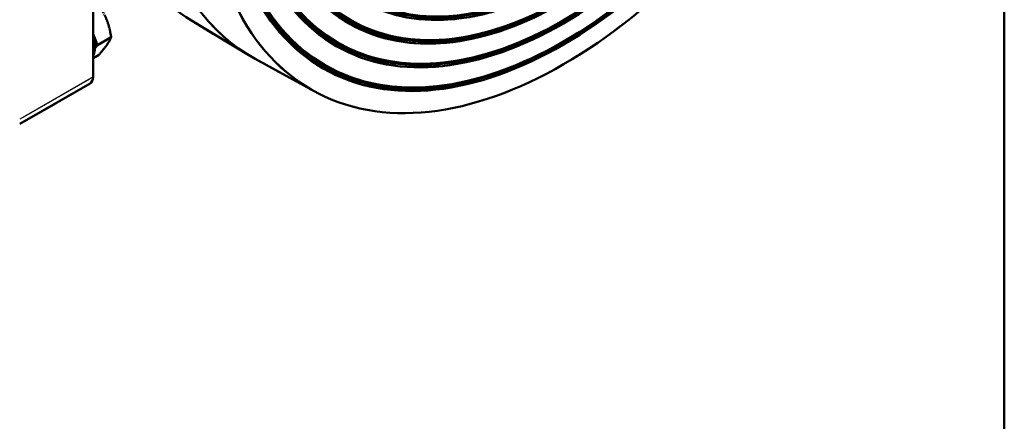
# Model space of a CAD drawing. Header units: millimetres. Extents: x 0 to 840, y 0 to 1188.
# Tile 12 of 18: x 661 to 800, y 202 to 259. Entities that reach past the tile are written whole.
import ezdxf

# ---------------------------------------------------------------- set-up
doc = ezdxf.new("R2010")
doc.units = ezdxf.units.MM
doc.header["$LTSCALE"] = 4
doc.linetypes.add('LONG_DASH_DOTTED', pattern=[0.3001, 0.2362, -0.0295, 0.0049, -0.0295])
for name, color, linetype, lineweight in [('Rahmen_0', 179, 'Continuous', 50), ('Sichtbare Kanten(DIN)', 7, 'Continuous', 50), ('Sichtbare tangentiale Kanten(DIN)', 3, 'Continuous', 25), ('Überlagerung [Formatvorlage Phantomlinien(DIN)]', 179, 'LONG_DASH_DOTTED', 50)]:
    doc.layers.add(name, color=color, linetype=linetype, lineweight=lineweight)

# ---------------------------------------------------------------- blocks, each defined once
blk = doc.blocks.new('Ränder Default Border')
at = {"layer": 'Rahmen_0', "flags": 128}
blk.add_lwpolyline([(10, 10), (10, 287), (200, 287), (200, 10), (10, 10)], dxfattribs=at)

msp = doc.modelspace()

# ---------------------------------------------------------------- linework, layer by layer
at = {"layer": 'Sichtbare Kanten(DIN)'}
for p, q in [((671.095, 280.864), (671.095, 250.831)), ((685.013, 258.829), (693.159, 253.903)), ((671.717, 255.339), (671.142, 256.822)), ((671.717, 255.339), (673.659, 256.457)), ((671.37, 254.844), (671.717, 255.339)), ((671.095, 253.476), (671.89, 253.933)), ((702.396, 248.819), (694.046, 253.392)), ((670.679, 249.912), (660.724, 244.179))]:
    msp.add_line(p, q, dxfattribs=at)
at = {"layer": 'Sichtbare Kanten(DIN)', "flags": 128}
for points in [[(673.048, 258.896), (673.012, 258.987)], [(673.659, 256.457), (673.641, 256.576), (673.623, 256.692), (673.604, 256.806), (673.585, 256.918), (673.565, 257.029), (673.544, 257.137), (673.523, 257.244), (673.501, 257.35), (673.479, 257.454), (673.456, 257.557), (673.432, 257.658), (673.407, 257.758), (673.382, 257.858), (673.356, 257.956), (673.329, 258.053), (673.301, 258.149), (673.273, 258.245), (673.243, 258.339), (673.213, 258.433), (673.182, 258.527), (673.15, 258.62), (673.117, 258.712), (673.083, 258.804), (673.048, 258.896)], [(673.048, 255.353), (673.083, 255.403), (673.117, 255.453), (673.15, 255.502), (673.182, 255.55), (673.213, 255.598), (673.243, 255.646), (673.273, 255.693), (673.301, 255.739), (673.329, 255.786), (673.356, 255.831), (673.382, 255.877), (673.407, 255.922), (673.432, 255.967), (673.456, 256.012), (673.479, 256.057), (673.501, 256.101), (673.523, 256.146), (673.544, 256.19), (673.565, 256.235), (673.585, 256.279), (673.604, 256.323), (673.623, 256.368), (673.641, 256.413), (673.659, 256.457)], [(671.89, 253.933), (671.954, 254.005), (672.016, 254.075), (672.076, 254.143), (672.135, 254.21), (672.192, 254.276), (672.248, 254.341), (672.303, 254.404), (672.356, 254.467), (672.407, 254.528), (672.458, 254.589), (672.507, 254.648), (672.555, 254.706), (672.602, 254.764), (672.647, 254.821), (672.692, 254.877), (672.735, 254.932), (672.778, 254.987), (672.819, 255.041), (672.86, 255.094), (672.899, 255.147), (672.938, 255.199), (672.975, 255.251), (673.012, 255.302), (673.048, 255.353)]]:
    msp.add_lwpolyline(points, dxfattribs=at)
at = {"layer": 'Sichtbare Kanten(DIN)'}
for centre, major_axis in [((737.563, 310.91), (-35.612, -61.841)), ((737.563, 310.91), (-33.901, -58.87)), ((737.469, 310.965), (-33.768, -58.639)), ((737.563, 310.91), (-33.635, -58.408)), ((737.563, 310.91), (-32.071, -55.692)), ((737.469, 310.965), (-31.938, -55.461)), ((737.563, 310.91), (-31.805, -55.23)), ((737.563, 310.91), (-30.241, -52.515)), ((737.469, 310.965), (-30.108, -52.284)), ((737.563, 310.91), (-29.975, -52.053)), ((737.563, 310.91), (-28.412, -49.337)), ((737.469, 310.965), (-28.278, -49.106)), ((737.563, 310.91), (-28.145, -48.875)), ((737.563, 310.91), (-26.582, -46.16)), ((737.469, 310.965), (-26.449, -45.929)), ((737.563, 310.91), (-26.316, -45.698))]:
    msp.add_ellipse(centre, major_axis=major_axis, ratio=0.5780931, dxfattribs=at)
for centre, major_axis, start_param, end_param in [((729.314, 315.661), (-35.714, -62.018), 5.7543742, 6.2955521), ((721.064, 320.412), (-35.612, -61.841), 5.9267327, 6.2708186), ((667.896, 257.214), (2.462, -4.275), 0.3773666, 1.1972971), ((669.681, 251.645), (0.998, -1.733), 0, 0.7873319)]:
    msp.add_ellipse(centre, major_axis=major_axis, ratio=0.5780931, start_param=start_param, end_param=end_param, dxfattribs=at)
at = {"layer": 'Sichtbare tangentiale Kanten(DIN)'}
msp.add_line((671.095, 250.831), (660.724, 244.858), dxfattribs=at)
at = {"layer": 'Sichtbare tangentiale Kanten(DIN)', "ltscale": 4.329165}
msp.add_line((670.577, 250.532), (661.243, 245.157), dxfattribs=at)
at = {"layer": 'Überlagerung [Formatvorlage Phantomlinien(DIN)]', "ltscale": 12.048337}
msp.add_line((671.095, 280.864), (671.095, 250.831), dxfattribs=at)
at = {"layer": 'Überlagerung [Formatvorlage Phantomlinien(DIN)]', "ltscale": 3.826854}
for p, q in [((685.013, 258.829), (693.159, 253.903)), ((702.396, 248.819), (694.046, 253.392))]:
    msp.add_line(p, q, dxfattribs=at)
at = {"layer": 'Überlagerung [Formatvorlage Phantomlinien(DIN)]', "ltscale": 0.533518}
msp.add_line((671.717, 255.339), (671.142, 256.822), dxfattribs=at)
at = {"layer": 'Überlagerung [Formatvorlage Phantomlinien(DIN)]', "ltscale": 0.900615}
msp.add_line((671.717, 255.339), (673.659, 256.457), dxfattribs=at)
at = {"layer": 'Überlagerung [Formatvorlage Phantomlinien(DIN)]', "ltscale": 0.32211}
msp.add_line((671.37, 254.844), (671.717, 255.339), dxfattribs=at)
at = {"layer": 'Überlagerung [Formatvorlage Phantomlinien(DIN)]', "ltscale": 0.368439}
msp.add_line((671.095, 253.476), (671.89, 253.933), dxfattribs=at)
at = {"layer": 'Überlagerung [Formatvorlage Phantomlinien(DIN)]', "ltscale": 4.617174}
msp.add_line((670.679, 249.912), (660.724, 244.179), dxfattribs=at)
at = {"layer": 'Überlagerung [Formatvorlage Phantomlinien(DIN)]', "ltscale": 0.833009, "flags": 128}
for points in [[(673.048, 258.896), (673.012, 258.987), (672.975, 259.077), (672.938, 259.167), (672.899, 259.256), (672.86, 259.345), (672.819, 259.433), (672.778, 259.52), (672.735, 259.608), (672.692, 259.695), (672.647, 259.782), (672.602, 259.869), (672.555, 259.956), (672.507, 260.043), (672.458, 260.129), (672.407, 260.217), (672.356, 260.304), (672.303, 260.391), (672.248, 260.479), (672.192, 260.568), (672.135, 260.657), (672.076, 260.746), (672.016, 260.836), (671.954, 260.927), (671.89, 261.019)], [(673.659, 256.457), (673.641, 256.576), (673.623, 256.692), (673.604, 256.806), (673.585, 256.918), (673.565, 257.029), (673.544, 257.137), (673.523, 257.244), (673.501, 257.35), (673.479, 257.454), (673.456, 257.557), (673.432, 257.658), (673.407, 257.758), (673.382, 257.858), (673.356, 257.956), (673.329, 258.053), (673.301, 258.149), (673.273, 258.245), (673.243, 258.339), (673.213, 258.433), (673.182, 258.527), (673.15, 258.62), (673.117, 258.712), (673.083, 258.804), (673.048, 258.896)], [(673.048, 255.353), (673.083, 255.403), (673.117, 255.453), (673.15, 255.502), (673.182, 255.55), (673.213, 255.598), (673.243, 255.646), (673.273, 255.693), (673.301, 255.739), (673.329, 255.786), (673.356, 255.831), (673.382, 255.877), (673.407, 255.922), (673.432, 255.967), (673.456, 256.012), (673.479, 256.057), (673.501, 256.101), (673.523, 256.146), (673.544, 256.19), (673.565, 256.235), (673.585, 256.279), (673.604, 256.323), (673.623, 256.368), (673.641, 256.413), (673.659, 256.457)], [(671.89, 253.933), (671.954, 254.005), (672.016, 254.075), (672.076, 254.143), (672.135, 254.21), (672.192, 254.276), (672.248, 254.341), (672.303, 254.404), (672.356, 254.467), (672.407, 254.528), (672.458, 254.589), (672.507, 254.648), (672.555, 254.706), (672.602, 254.764), (672.647, 254.821), (672.692, 254.877), (672.735, 254.932), (672.778, 254.987), (672.819, 255.041), (672.86, 255.094), (672.899, 255.147), (672.938, 255.199), (672.975, 255.251), (673.012, 255.302), (673.048, 255.353)]]:
    msp.add_lwpolyline(points, dxfattribs=at)
at = {"layer": 'Überlagerung [Formatvorlage Phantomlinien(DIN)]', "ltscale": 53.361183}
msp.add_ellipse((737.563, 310.91), major_axis=(-35.612, -61.841), ratio=0.5780931, dxfattribs=at)
at = {"layer": 'Überlagerung [Formatvorlage Phantomlinien(DIN)]', "ltscale": 50.797081}
msp.add_ellipse((737.563, 310.91), major_axis=(-33.901, -58.87), ratio=0.5780931, dxfattribs=at)
at = {"layer": 'Überlagerung [Formatvorlage Phantomlinien(DIN)]', "ltscale": 50.597683}
msp.add_ellipse((737.469, 310.965), major_axis=(-33.768, -58.639), ratio=0.5780931, dxfattribs=at)
at = {"layer": 'Überlagerung [Formatvorlage Phantomlinien(DIN)]', "ltscale": 50.398281}
msp.add_ellipse((737.563, 310.91), major_axis=(-33.635, -58.408), ratio=0.5780931, dxfattribs=at)
at = {"layer": 'Überlagerung [Formatvorlage Phantomlinien(DIN)]', "ltscale": 48.055336}
msp.add_ellipse((737.563, 310.91), major_axis=(-32.071, -55.692), ratio=0.5780931, dxfattribs=at)
at = {"layer": 'Überlagerung [Formatvorlage Phantomlinien(DIN)]', "ltscale": 47.516159}
msp.add_ellipse((737.469, 310.965), major_axis=(-31.938, -55.461), ratio=0.5780931, start_param=1.8859722, end_param=8.1245471, dxfattribs=at)
at = {"layer": 'Überlagerung [Formatvorlage Phantomlinien(DIN)]', "ltscale": 55.010712}
msp.add_ellipse((737.563, 310.91), major_axis=(31.805, 55.23), ratio=0.5780931, start_param=5.0396647, end_param=11.2563357, dxfattribs=at)
at = {"layer": 'Überlagerung [Formatvorlage Phantomlinien(DIN)]', "ltscale": 50.123283}
msp.add_ellipse((737.563, 310.91), major_axis=(-30.241, -52.515), ratio=0.5780931, start_param=2.0361972, end_param=7.9934237, dxfattribs=at)
at = {"layer": 'Überlagerung [Formatvorlage Phantomlinien(DIN)]', "ltscale": 49.708569}
msp.add_ellipse((737.469, 310.965), major_axis=(-30.108, -52.284), ratio=0.5780931, start_param=2.0478737, end_param=7.9819231, dxfattribs=at)
at = {"layer": 'Überlagerung [Formatvorlage Phantomlinien(DIN)]', "ltscale": 49.439938}
msp.add_ellipse((737.563, 310.91), major_axis=(29.975, 52.053), ratio=0.5780931, start_param=5.1938247, end_param=11.1220081, dxfattribs=at)
at = {"layer": 'Überlagerung [Formatvorlage Phantomlinien(DIN)]', "ltscale": 54.810013}
msp.add_ellipse((737.563, 310.91), major_axis=(-28.412, -49.337), ratio=0.5780931, start_param=2.1350908, end_param=7.9132469, dxfattribs=at)
at = {"layer": 'Überlagerung [Formatvorlage Phantomlinien(DIN)]', "ltscale": 54.384583}
msp.add_ellipse((737.469, 310.965), major_axis=(-28.278, -49.106), ratio=0.5780931, start_param=2.1437876, end_param=7.9040747, dxfattribs=at)
at = {"layer": 'Überlagerung [Formatvorlage Phantomlinien(DIN)]', "ltscale": 54.073586}
msp.add_ellipse((737.563, 310.91), major_axis=(28.145, 48.875), ratio=0.5780931, start_param=5.2898593, end_param=11.0442861, dxfattribs=at)
at = {"layer": 'Überlagerung [Formatvorlage Phantomlinien(DIN)]', "ltscale": 12.702349}
msp.add_ellipse((729.314, 315.661), major_axis=(-35.714, -62.018), ratio=0.5780931, start_param=5.7543742, end_param=6.2955521, dxfattribs=at)
at = {"layer": 'Überlagerung [Formatvorlage Phantomlinien(DIN)]', "ltscale": 8.053251}
msp.add_ellipse((721.064, 320.412), major_axis=(-35.612, -61.841), ratio=0.5780931, start_param=5.9267327, end_param=6.2708186, dxfattribs=at)
at = {"layer": 'Überlagerung [Formatvorlage Phantomlinien(DIN)]', "ltscale": 1.326554}
msp.add_ellipse((667.896, 257.214), major_axis=(2.462, -4.275), ratio=0.5780931, start_param=0.3773666, end_param=1.1972971, dxfattribs=at)
at = {"layer": 'Überlagerung [Formatvorlage Phantomlinien(DIN)]', "ltscale": 0.51635}
msp.add_ellipse((669.681, 251.645), major_axis=(0.998, -1.733), ratio=0.5780931, start_param=0, end_param=0.7873319, dxfattribs=at)

# ---------------------------------------------------------------- block references
at = {"xscale": 4, "yscale": 4, "zscale": 4}
msp.add_blockref('Ränder Default Border', (0, 0), dxfattribs=at)

doc.saveas('drawing.dxf')
